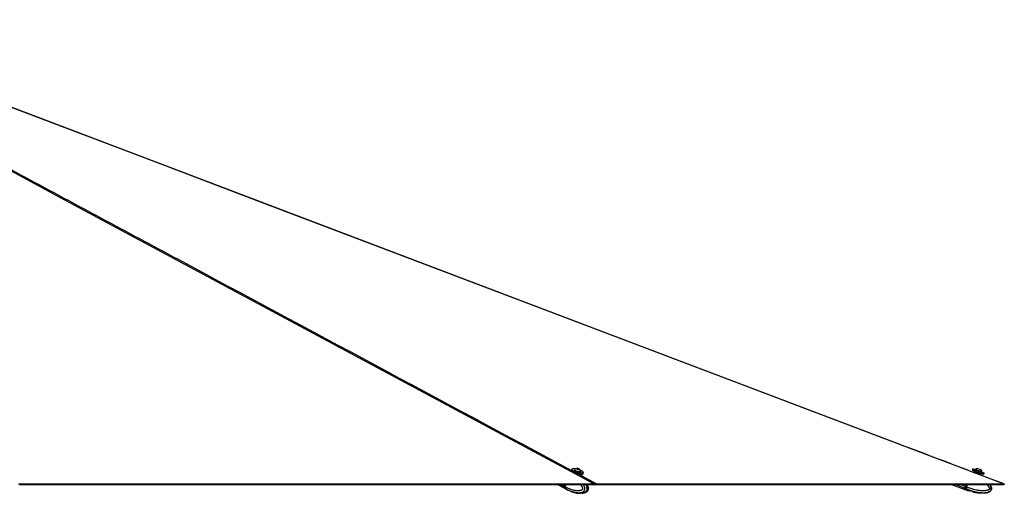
# Model space of a CAD drawing. Header units: millimetres. Extents: x 20 to 26560, y 16 to 18133.
# Tile 105 of 106: x 23736 to 26560, y 6036 to 7396. Entities that reach past the tile are written whole.
import ezdxf

# ---------------------------------------------------------------- set-up
doc = ezdxf.new("R2010")
doc.units = ezdxf.units.MM
doc.header["$LTSCALE"] = 2

msp = doc.modelspace()

# ---------------------------------------------------------------- linework, layer by layer
at = {"color": 7, "linetype": 'Continuous', "lineweight": 25}
for p, q in [((25318.74, 6104.05), (25317.94, 6101.05)), ((25326.93, 6103.73), (25326.74, 6103.02)), ((25334.19, 6106.86), (25336.86, 6106.73)), ((25334.61, 6105.88), (25334.19, 6106.86)), ((25337.7, 6104.77), (25334.61, 6105.88)), ((25336.46, 6105.21), (25336.86, 6106.73)), ((25336.86, 6106.73), (25339.96, 6105.63)), ((25340.38, 6104.64), (25337.7, 6104.77)), ((25339.71, 6104.68), (25339.96, 6105.63)), ((25339.96, 6105.63), (25340.38, 6104.64)), ((26469.18, 6105.7), (26468.07, 6102.7)), ((26500.34, 6090.23), (26468.3, 6102.19)), ((26469.7, 6105.93), (26501.74, 6093.98)), ((26477.32, 6104.63), (26477.06, 6103.92)), ((26477.06, 6103.92), (26494.81, 6097.29)), ((26477.32, 6104.63), (26495.08, 6098.01)), ((26481.13, 6101.97), (26481.04, 6101.7)), ((26483.43, 6107.41), (26492.31, 6104.1)), ((26492.31, 6104.1), (26492.33, 6104.09)), ((25345.11, 6098.17), (25345.3, 6098.89)), ((25351.79, 6092.12), (25352.58, 6095.12)), ((26474.13, 6098.94), (26472.82, 6095.42)), ((26490.4, 6098.21), (26490.5, 6098.47)), ((26492.45, 6087.96), (26493.81, 6091.6)), ((26494.81, 6097.29), (26494.86, 6097.28)), ((26494.86, 6097.28), (26495.13, 6097.99)), ((26495.08, 6098.01), (26495.13, 6097.99)), ((26500.86, 6090.47), (26501.98, 6093.46)), ((23809.97, 6060.78), (23806.36, 6060.78)), ((23941.65, 6060.78), (23938.73, 6060.78)), ((25278.53, 6060.78), (25301.99, 6048.4)), ((25299.72, 6060.78), (25298.34, 6055.53)), ((25300.17, 6060.78), (25298.74, 6055.39)), ((25300.98, 6054.13), (25298.9, 6055.23)), ((25299.47, 6050.63), (25301.46, 6049.58)), ((25300.99, 6054.14), (25300.98, 6054.13)), ((25300.99, 6054.14), (25302.74, 6060.78)), ((25301.46, 6049.58), (25301.59, 6049.51)), ((25302.46, 6048.15), (25304.64, 6047.01)), ((25311.81, 6043.61), (25311.63, 6043.62)), ((25312.56, 6043.37), (25316.67, 6041.77)), ((25387.77, 6060.78), (25386.81, 6060.78)), ((25386.81, 6060.78), (25387.49, 6060.78)), ((25387.73, 6060.78), (25387.71, 6060.78)), ((26408.49, 6060.78), (26444.71, 6047.26)), ((26446.08, 6050.92), (26444.71, 6047.26)), ((26445.28, 6047.05), (26448.46, 6045.87)), ((26447.8, 6055.53), (26446.08, 6050.92)), ((26446.84, 6050.63), (26449.65, 6049.58)), ((26449.76, 6060.78), (26447.8, 6055.53)), ((26448.03, 6055.44), (26448.6, 6055.23)), ((26449.97, 6060.78), (26448.08, 6055.71)), ((26449.82, 6049.51), (26448.46, 6045.87)), ((26454.77, 6043.64), (26448.46, 6045.87)), ((26451.55, 6054.13), (26448.6, 6055.23)), ((26449.65, 6049.58), (26449.82, 6049.51)), ((26451.55, 6054.14), (26454.03, 6060.78)), ((26451.55, 6054.14), (26451.55, 6054.13)), ((26455.22, 6043.56), (26454.86, 6043.62)), ((26455.22, 6043.56), (26458.45, 6043.62)), ((26461.4, 6043.37), (26467.21, 6041.77)), ((26559.23, 6060.78), (26554.49, 6060.78)), ((26554.5, 6060.78), (26559.23, 6060.78)), ((25319.64, 6040.5), (25321.97, 6039.79)), ((26469.78, 6040.5), (26472.37, 6038.83))]:
    msp.add_line(p, q, dxfattribs=at)
at = {"color": 8, "linetype": 'Continuous', "lineweight": 25}
for p, q in [((26468.07, 6102.7), (26500.86, 6090.47)), ((26501.98, 6093.46), (26469.18, 6105.7)), ((26490.5, 6098.47), (26481.13, 6101.97)), ((25337.34, 6091.35), (25390.6, 6062.73)), ((25298.94, 6050.92), (25280.25, 6060.78)), ((25298.34, 6055.53), (25288.39, 6060.78)), ((25298.9, 6055.23), (25300.36, 6060.78)), ((26446.08, 6050.92), (26419.65, 6060.78)), ((26447.8, 6055.53), (26433.73, 6060.78)), ((26447.02, 6053.44), (26447.19, 6053.38)), ((26447.89, 6055.78), (26448.08, 6055.71)), ((26450.03, 6060.78), (26448.03, 6055.44)), ((26448.6, 6055.23), (26450.67, 6060.78))]:
    msp.add_line(p, q, dxfattribs=at)
at = {"color": 8, "linetype": 'Continuous', "lineweight": 25, "flags": 128}
for points in [[(26557.71, 6062.73), (24397.16, 6883.48), (24114.23, 6990.97), (23831.31, 7098.45), (23548.38, 7205.95), (23265.47, 7313.45), (23049.36, 7395.59)], [(25382.71, 6062.73), (23855.02, 6883.48), (23654.97, 6990.97), (23454.94, 7098.45), (23254.91, 7205.95), (23054.92, 7313.45), (22958.28, 7365.43)], [(25298.74, 6055.39), (25298.74, 6055.38), (25298.75, 6055.35), (25298.78, 6055.31), (25298.83, 6055.27), (25298.9, 6055.23)]]:
    msp.add_lwpolyline(points, dxfattribs=at)
at = {"color": 7, "linetype": 'Continuous', "lineweight": 25, "flags": 128}
for points in [[(26559.86, 6062.35), (26551.48, 6065.54), (26521.93, 6076.76), (26494.38, 6087.23), (26468.84, 6096.93), (26445.3, 6105.87), (26423.75, 6114.06), (26404.21, 6121.48), (26388.06, 6127.62), (26373.58, 6133.11), (26360.64, 6138.03), (26347.93, 6142.86), (26335.13, 6147.72), (26322.24, 6152.62), (26275.5, 6170.38), (26227.74, 6188.52), (26179.79, 6206.73), (25922.91, 6304.31), (25464.2, 6478.57), (24645.06, 6789.74), (23602.54, 7185.78)], [(25317.94, 6101.05), (25317.92, 6100.57), (25318.42, 6099.55), (25319.59, 6098.41), (25321.38, 6097.2), (25323.73, 6095.96), (25326.53, 6094.75), (25329.67, 6093.61), (25333.03, 6092.6), (25336.46, 6091.75), (25339.83, 6091.09), (25342.99, 6090.66), (25345.82, 6090.47), (25348.2, 6090.54), (25350.04, 6090.85), (25351.25, 6091.39), (25351.79, 6092.12)], [(25352.58, 6095.12), (25352.04, 6094.39), (25350.83, 6093.85), (25348.99, 6093.54), (25346.61, 6093.47), (25343.78, 6093.66), (25340.62, 6094.09), (25337.25, 6094.74), (25333.82, 6095.6), (25330.46, 6096.61), (25327.32, 6097.75), (25324.52, 6098.96), (25322.17, 6100.2), (25320.38, 6101.41), (25319.21, 6102.55), (25318.72, 6103.57), (25318.74, 6104.05)], [(25328.93, 6105.61), (25326.39, 6105.86), (25323.83, 6105.93), (25321.76, 6105.74), (25320.26, 6105.32), (25319.4, 6104.68), (25319.2, 6103.85), (25319.69, 6102.86), (25320.83, 6101.75), (25322.58, 6100.56), (25324.87, 6099.35), (25327.61, 6098.17), (25330.68, 6097.06), (25333.96, 6096.06), (25337.31, 6095.23), (25340.6, 6094.59), (25343.69, 6094.17), (25346.46, 6093.99), (25348.78, 6094.05), (25350.58, 6094.35), (25351.77, 6094.88), (25352.3, 6095.62), (25352.15, 6096.54), (25351.33, 6097.6), (25349.88, 6098.75), (25347.85, 6099.96), (25347.85, 6099.96)], [(25326.74, 6103.02), (25326.73, 6102.78), (25327.15, 6102.03), (25328.23, 6101.17), (25329.88, 6100.26), (25331.97, 6099.38), (25334.36, 6098.59), (25336.87, 6097.95), (25339.31, 6097.51), (25341.49, 6097.29)], [(25327.08, 6104), (25326.91, 6103.49), (25327.34, 6102.74), (25328.42, 6101.88), (25330.07, 6100.97), (25332.16, 6100.09), (25334.55, 6099.31), (25337.06, 6098.67), (25339.49, 6098.22), (25341.68, 6098.01)], [(25340.07, 6104.1), (25341.26, 6104.16), (25341.84, 6104.46), (25341.74, 6104.96), (25340.95, 6105.58), (25339.61, 6106.22), (25337.91, 6106.8), (25336.12, 6107.21), (25334.5, 6107.4), (25333.31, 6107.34), (25332.72, 6107.04), (25332.83, 6106.54), (25333.62, 6105.92), (25334.96, 6105.28), (25336.66, 6104.7), (25338.45, 6104.29), (25340.07, 6104.1)], [(25347.85, 6099.96), (25345.32, 6101.16), (25344.48, 6101.51)], [(25350.7, 6091.08), (25349.59, 6090.6), (25347.8, 6090.3), (25345.47, 6090.24), (25342.7, 6090.42), (25339.61, 6090.84), (25336.32, 6091.48), (25332.97, 6092.32), (25329.69, 6093.31), (25326.62, 6094.42), (25323.88, 6095.6), (25321.69, 6096.75)], [(25341.49, 6097.29), (25343.26, 6097.32), (25344.49, 6097.6), (25345.08, 6098.09), (25345.11, 6098.17)], [(25341.68, 6098.01), (25343.45, 6098.04), (25344.68, 6098.31), (25345.27, 6098.8), (25345.3, 6099.2)], [(23732.77, 6062.73), (23748.29, 6062.73), (23756.05, 6062.73), (23771.57, 6062.73), (23779.32, 6062.73), (23794.84, 6062.73), (23802.6, 6062.73), (23810.36, 6062.73), (23825.88, 6062.73), (23833.64, 6062.73), (23849.15, 6062.73), (23856.91, 6062.73), (23872.43, 6062.73), (23880.19, 6062.73), (23887.95, 6062.73), (23903.46, 6062.73), (23911.22, 6062.73), (23926.74, 6062.73), (23934.5, 6062.73), (23950.02, 6062.73), (23957.78, 6062.73), (23973.29, 6062.73), (23981.05, 6062.73), (23988.81, 6062.73), (24004.33, 6062.73), (24012.09, 6062.73), (24027.6, 6062.73), (24035.36, 6062.73), (24050.88, 6062.73), (24058.64, 6062.73), (24074.16, 6062.73), (24081.92, 6062.73), (24089.67, 6062.73), (24105.19, 6062.73), (24112.95, 6062.73), (24128.47, 6062.73), (24136.23, 6062.73), (24151.74, 6062.73), (24159.5, 6062.73), (24175.02, 6062.73), (24182.78, 6062.73), (24190.54, 6062.73), (24206.06, 6062.73), (24213.81, 6062.73), (24229.33, 6062.73), (24237.09, 6062.73), (24252.61, 6062.73), (24260.37, 6062.73), (24268.13, 6062.73), (24283.64, 6062.73), (24291.4, 6062.73), (24306.92, 6062.73), (24314.68, 6062.73), (24330.2, 6062.73), (24337.96, 6062.73), (24353.47, 6062.73), (24361.23, 6062.73), (24368.99, 6062.73), (24384.51, 6062.73), (24392.27, 6062.73), (24407.78, 6062.73), (24415.54, 6062.73), (24431.06, 6062.73), (24438.82, 6062.73), (24454.34, 6062.73), (24462.1, 6062.73), (24469.85, 6062.73), (24485.37, 6062.73), (24493.13, 6062.73), (24508.65, 6062.73), (24516.41, 6062.73), (24531.92, 6062.73), (24539.68, 6062.73), (24555.2, 6062.73), (24562.96, 6062.73), (24570.72, 6062.73), (24586.24, 6062.73), (24593.99, 6062.73), (24609.51, 6062.73), (24617.27, 6062.73), (24632.79, 6062.73), (24640.55, 6062.73), (24648.31, 6062.73), (24663.82, 6062.73), (24671.58, 6062.73), (24687.1, 6062.73), (24694.86, 6062.73), (24710.38, 6062.73), (24718.14, 6062.73), (24733.65, 6062.73), (24741.41, 6062.73), (24749.17, 6062.73), (24764.69, 6062.73), (24772.45, 6062.73), (24787.96, 6062.73), (24795.72, 6062.73), (24811.24, 6062.73), (24819, 6062.73), (24834.52, 6062.73), (24842.28, 6062.73), (24850.03, 6062.73), (24865.55, 6062.73), (24873.31, 6062.73), (24888.83, 6062.73), (24896.59, 6062.73), (24912.1, 6062.73), (24919.86, 6062.73), (24935.38, 6062.73), (24943.14, 6062.73), (24950.9, 6062.73), (24966.42, 6062.73), (24974.17, 6062.73), (24989.69, 6062.73), (24997.45, 6062.73), (25012.97, 6062.73), (25020.73, 6062.73), (25028.49, 6062.73), (25044, 6062.73), (25051.76, 6062.73), (25067.28, 6062.73), (25075.04, 6062.73), (25090.56, 6062.73), (25098.32, 6062.73), (25113.83, 6062.73), (25121.59, 6062.73), (25129.35, 6062.73), (25144.87, 6062.73), (25152.63, 6062.73), (25168.14, 6062.73), (25175.9, 6062.73), (25191.42, 6062.73), (25199.18, 6062.73), (25214.7, 6062.73), (25222.46, 6062.73), (25230.21, 6062.73), (25245.73, 6062.73), (25253.49, 6062.73), (25269.01, 6062.73), (25276.77, 6062.73), (25292.29, 6062.73), (25300.04, 6062.73), (25315.56, 6062.73), (25323.32, 6062.73), (25331.08, 6062.73), (25346.6, 6062.73), (25354.36, 6062.73), (25368.53, 6062.73), (25382.71, 6062.73)], [(23734.95, 6060.78), (23742.71, 6060.78), (23758.22, 6060.78), (23765.98, 6060.78), (23781.5, 6060.78), (23789.26, 6060.78), (23804.78, 6060.78), (23812.54, 6060.78), (23828.05, 6060.78), (23835.81, 6060.78), (23843.57, 6060.78), (23859.09, 6060.78), (23866.85, 6060.78), (23882.36, 6060.78), (23890.12, 6060.78), (23905.64, 6060.78), (23913.4, 6060.78), (23921.16, 6060.78), (23936.68, 6060.78), (23944.43, 6060.78), (23959.95, 6060.78), (23967.71, 6060.78), (23983.23, 6060.78), (23990.99, 6060.78), (24006.51, 6060.78), (24014.26, 6060.78), (24022.02, 6060.78), (24037.54, 6060.78), (24045.3, 6060.78), (24060.82, 6060.78), (24068.58, 6060.78), (24084.09, 6060.78), (24091.85, 6060.78), (24107.37, 6060.78), (24115.13, 6060.78), (24122.89, 6060.78), (24138.4, 6060.78), (24146.16, 6060.78), (24161.68, 6060.78), (24169.44, 6060.78), (24184.96, 6060.78), (24192.72, 6060.78), (24208.23, 6060.78), (24215.99, 6060.78), (24223.75, 6060.78), (24239.27, 6060.78), (24247.03, 6060.78), (24262.54, 6060.78), (24270.3, 6060.78), (24285.82, 6060.78), (24293.58, 6060.78), (24301.34, 6060.78), (24316.86, 6060.78), (24324.61, 6060.78), (24340.13, 6060.78), (24347.89, 6060.78), (24363.41, 6060.78), (24371.17, 6060.78), (24386.68, 6060.78), (24394.44, 6060.78), (24402.2, 6060.78), (24417.72, 6060.78), (24425.48, 6060.78), (24441, 6060.78), (24448.76, 6060.78), (24464.27, 6060.78), (24472.03, 6060.78), (24487.55, 6060.78), (24495.31, 6060.78), (24503.07, 6060.78), (24518.58, 6060.78), (24526.34, 6060.78), (24541.86, 6060.78), (24549.62, 6060.78), (24565.14, 6060.78), (24572.9, 6060.78), (24588.41, 6060.78), (24596.17, 6060.78), (24603.93, 6060.78), (24619.45, 6060.78), (24627.21, 6060.78), (24642.72, 6060.78), (24650.48, 6060.78), (24666, 6060.78), (24673.76, 6060.78), (24681.52, 6060.78), (24697.04, 6060.78), (24704.79, 6060.78), (24720.31, 6060.78), (24728.07, 6060.78), (24743.59, 6060.78), (24751.35, 6060.78), (24766.86, 6060.78), (24774.62, 6060.78), (24782.38, 6060.78), (24797.9, 6060.78), (24805.66, 6060.78), (24821.18, 6060.78), (24828.94, 6060.78), (24844.45, 6060.78), (24852.21, 6060.78), (24867.73, 6060.78), (24875.49, 6060.78), (24883.25, 6060.78), (24898.76, 6060.78), (24906.52, 6060.78), (24922.04, 6060.78), (24929.8, 6060.78), (24945.32, 6060.78), (24953.08, 6060.78), (24968.59, 6060.78), (24976.35, 6060.78), (24984.11, 6060.78), (24999.63, 6060.78), (25007.39, 6060.78), (25022.9, 6060.78), (25030.66, 6060.78), (25046.18, 6060.78), (25053.94, 6060.78), (25069.46, 6060.78), (25077.22, 6060.78), (25084.97, 6060.78), (25100.49, 6060.78), (25108.25, 6060.78), (25123.77, 6060.78), (25131.53, 6060.78), (25147.05, 6060.78), (25154.8, 6060.78), (25162.56, 6060.78), (25178.08, 6060.78), (25185.84, 6060.78), (25201.36, 6060.78), (25209.12, 6060.78), (25224.63, 6060.78), (25232.39, 6060.78), (25247.91, 6060.78), (25255.67, 6060.78), (25263.43, 6060.78), (25278.94, 6060.78), (25286.7, 6060.78), (25302.22, 6060.78), (25309.98, 6060.78), (25325.5, 6060.78), (25333.26, 6060.78), (25348.77, 6060.78), (25356.53, 6060.78), (25364.29, 6060.78), (25376.01, 6060.78), (25387.73, 6060.78)], [(25298.94, 6050.92), (25300.54, 6049.35), (25302.23, 6048.28)], [(25388.18, 6062.35), (25387.96, 6061.57), (25387.73, 6060.78)], [(25387.73, 6060.78), (25389.34, 6060.78), (25392.55, 6060.78), (25398.98, 6060.78), (25402.2, 6060.78), (25405.41, 6060.78), (25411.84, 6060.78), (25415.05, 6060.78), (25421.48, 6060.78), (25424.69, 6060.78), (25431.12, 6060.78), (25434.33, 6060.78), (25440.76, 6060.78), (25443.97, 6060.78), (25447.19, 6060.78), (25453.62, 6060.78), (25456.83, 6060.78), (25463.26, 6060.78), (25466.47, 6060.78), (25472.9, 6060.78), (25476.11, 6060.78), (25479.33, 6060.78), (25485.75, 6060.78), (25488.97, 6060.78), (25495.39, 6060.78), (25498.61, 6060.78), (25505.04, 6060.78), (25508.25, 6060.78), (25514.68, 6060.78), (25517.89, 6060.78), (25521.1, 6060.78), (25527.53, 6060.78), (25530.75, 6060.78), (25537.17, 6060.78), (25540.39, 6060.78), (25546.81, 6060.78), (25550.03, 6060.78), (25556.46, 6060.78), (25559.67, 6060.78), (25562.88, 6060.78), (25569.31, 6060.78), (25572.52, 6060.78), (25578.95, 6060.78), (25582.17, 6060.78), (25588.59, 6060.78), (25591.81, 6060.78), (25598.23, 6060.78), (25601.45, 6060.78), (25604.66, 6060.78), (25611.09, 6060.78), (25614.3, 6060.78), (25620.73, 6060.78), (25623.95, 6060.78), (25630.37, 6060.78), (25633.59, 6060.78), (25636.8, 6060.78), (25643.23, 6060.78), (25646.44, 6060.78), (25652.87, 6060.78), (25656.08, 6060.78), (25662.51, 6060.78), (25665.72, 6060.78), (25672.15, 6060.78), (25675.37, 6060.78), (25678.58, 6060.78), (25685.01, 6060.78), (25688.22, 6060.78), (25694.65, 6060.78), (25697.86, 6060.78), (25704.29, 6060.78), (25707.5, 6060.78), (25713.93, 6060.78), (25717.14, 6060.78), (25720.36, 6060.78), (25726.79, 6060.78), (25730, 6060.78), (25736.43, 6060.78), (25739.64, 6060.78), (25746.07, 6060.78), (25749.28, 6060.78), (25755.71, 6060.78), (25758.92, 6060.78), (25762.14, 6060.78), (25768.56, 6060.78), (25771.78, 6060.78), (25778.21, 6060.78), (25781.42, 6060.78), (25787.85, 6060.78), (25791.06, 6060.78), (25794.27, 6060.78), (25800.7, 6060.78), (25803.92, 6060.78), (25810.34, 6060.78), (25813.56, 6060.78), (25819.98, 6060.78), (25823.2, 6060.78), (25829.63, 6060.78), (25832.84, 6060.78), (25836.05, 6060.78), (25842.48, 6060.78), (25845.7, 6060.78), (25852.12, 6060.78), (25855.34, 6060.78), (25861.76, 6060.78), (25864.98, 6060.78), (25871.41, 6060.78), (25874.62, 6060.78), (25877.83, 6060.78), (25884.26, 6060.78), (25887.47, 6060.78), (25893.9, 6060.78), (25897.12, 6060.78), (25903.54, 6060.78), (25906.76, 6060.78), (25913.18, 6060.78), (25916.4, 6060.78), (25919.61, 6060.78), (25926.04, 6060.78), (25929.25, 6060.78), (25935.68, 6060.78), (25938.89, 6060.78), (25945.32, 6060.78), (25948.54, 6060.78), (25951.75, 6060.78), (25958.18, 6060.78), (25961.39, 6060.78), (25967.82, 6060.78), (25971.03, 6060.78), (25977.46, 6060.78), (25980.67, 6060.78), (25987.1, 6060.78), (25990.32, 6060.78), (25993.53, 6060.78), (25999.96, 6060.78), (26003.17, 6060.78), (26009.6, 6060.78), (26012.81, 6060.78), (26019.24, 6060.78), (26022.45, 6060.78), (26028.88, 6060.78), (26032.09, 6060.78), (26035.31, 6060.78), (26041.74, 6060.78), (26044.95, 6060.78), (26051.38, 6060.78), (26054.59, 6060.78), (26061.02, 6060.78), (26064.23, 6060.78), (26070.66, 6060.78), (26073.87, 6060.78), (26077.09, 6060.78), (26083.52, 6060.78), (26086.73, 6060.78), (26093.16, 6060.78), (26096.37, 6060.78), (26102.8, 6060.78), (26106.01, 6060.78), (26109.23, 6060.78), (26115.65, 6060.78), (26118.87, 6060.78), (26125.29, 6060.78), (26128.51, 6060.78), (26134.94, 6060.78), (26138.15, 6060.78), (26144.58, 6060.78), (26147.79, 6060.78), (26151.01, 6060.78), (26157.43, 6060.78), (26160.65, 6060.78), (26167.07, 6060.78), (26170.29, 6060.78), (26176.72, 6060.78), (26179.93, 6060.78), (26186.36, 6060.78), (26189.57, 6060.78), (26192.78, 6060.78), (26199.21, 6060.78), (26202.43, 6060.78), (26208.85, 6060.78), (26212.07, 6060.78), (26218.49, 6060.78), (26221.71, 6060.78), (26228.14, 6060.78), (26231.35, 6060.78), (26234.56, 6060.78), (26240.99, 6060.78), (26244.21, 6060.78), (26250.63, 6060.78), (26253.85, 6060.78), (26260.27, 6060.78), (26263.49, 6060.78), (26266.7, 6060.78), (26273.13, 6060.78), (26276.34, 6060.78), (26282.77, 6060.78), (26285.98, 6060.78), (26292.41, 6060.78), (26295.63, 6060.78), (26302.05, 6060.78), (26305.27, 6060.78), (26308.48, 6060.78), (26314.91, 6060.78), (26318.12, 6060.78), (26324.55, 6060.78), (26327.76, 6060.78), (26334.19, 6060.78), (26337.41, 6060.78), (26343.83, 6060.78), (26347.05, 6060.78), (26350.26, 6060.78), (26356.69, 6060.78), (26359.9, 6060.78), (26366.33, 6060.78), (26369.54, 6060.78), (26375.97, 6060.78), (26379.19, 6060.78), (26385.61, 6060.78), (26388.83, 6060.78), (26392.04, 6060.78), (26398.47, 6060.78), (26401.68, 6060.78), (26408.11, 6060.78), (26411.32, 6060.78), (26417.75, 6060.78), (26420.97, 6060.78), (26427.39, 6060.78), (26430.61, 6060.78), (26433.82, 6060.78), (26440.25, 6060.78), (26443.46, 6060.78), (26449.89, 6060.78), (26453.1, 6060.78), (26459.53, 6060.78), (26462.74, 6060.78), (26465.96, 6060.78), (26472.39, 6060.78), (26475.6, 6060.78), (26482.03, 6060.78), (26485.24, 6060.78), (26491.67, 6060.78), (26494.88, 6060.78), (26501.31, 6060.78), (26504.52, 6060.78), (26507.74, 6060.78), (26514.17, 6060.78), (26517.38, 6060.78), (26523.81, 6060.78), (26527.02, 6060.78), (26533.45, 6060.78), (26536.66, 6060.78), (26543.09, 6060.78), (26546.3, 6060.78), (26549.52, 6060.78), (26554.37, 6060.78), (26559.23, 6060.78)], [(25390.6, 6062.73), (25392.21, 6062.73), (25398.64, 6062.73), (25401.85, 6062.73), (25408.28, 6062.73), (25411.49, 6062.73), (25417.92, 6062.73), (25421.13, 6062.73), (25427.56, 6062.73), (25430.78, 6062.73), (25433.99, 6062.73), (25440.42, 6062.73), (25443.63, 6062.73), (25450.06, 6062.73), (25453.27, 6062.73), (25459.7, 6062.73), (25462.91, 6062.73), (25466.13, 6062.73), (25472.55, 6062.73), (25475.77, 6062.73), (25482.2, 6062.73), (25485.41, 6062.73), (25491.84, 6062.73), (25495.05, 6062.73), (25501.48, 6062.73), (25504.69, 6062.73), (25507.91, 6062.73), (25514.33, 6062.73), (25517.55, 6062.73), (25523.98, 6062.73), (25527.19, 6062.73), (25533.62, 6062.73), (25536.83, 6062.73), (25543.26, 6062.73), (25546.47, 6062.73), (25549.69, 6062.73), (25556.11, 6062.73), (25559.33, 6062.73), (25565.75, 6062.73), (25568.97, 6062.73), (25575.4, 6062.73), (25578.61, 6062.73), (25585.04, 6062.73), (25588.25, 6062.73), (25591.46, 6062.73), (25597.89, 6062.73), (25601.11, 6062.73), (25607.53, 6062.73), (25610.75, 6062.73), (25617.17, 6062.73), (25620.39, 6062.73), (25623.6, 6062.73), (25630.03, 6062.73), (25633.24, 6062.73), (25639.67, 6062.73), (25642.88, 6062.73), (25649.31, 6062.73), (25652.53, 6062.73), (25658.95, 6062.73), (25662.17, 6062.73), (25665.38, 6062.73), (25671.81, 6062.73), (25675.02, 6062.73), (25681.45, 6062.73), (25684.66, 6062.73), (25691.09, 6062.73), (25694.3, 6062.73), (25700.73, 6062.73), (25703.95, 6062.73), (25707.16, 6062.73), (25713.59, 6062.73), (25716.8, 6062.73), (25723.23, 6062.73), (25726.44, 6062.73), (25732.87, 6062.73), (25736.08, 6062.73), (25742.51, 6062.73), (25745.72, 6062.73), (25748.94, 6062.73), (25755.37, 6062.73), (25758.58, 6062.73), (25765.01, 6062.73), (25768.22, 6062.73), (25774.65, 6062.73), (25777.86, 6062.73), (25781.08, 6062.73), (25787.5, 6062.73), (25790.72, 6062.73), (25797.15, 6062.73), (25800.36, 6062.73), (25806.79, 6062.73), (25810, 6062.73), (25816.43, 6062.73), (25819.64, 6062.73), (25822.86, 6062.73), (25829.28, 6062.73), (25832.5, 6062.73), (25838.92, 6062.73), (25842.14, 6062.73), (25848.57, 6062.73), (25851.78, 6062.73), (25858.21, 6062.73), (25861.42, 6062.73), (25864.63, 6062.73), (25871.06, 6062.73), (25874.28, 6062.73), (25880.7, 6062.73), (25883.92, 6062.73), (25890.34, 6062.73), (25893.56, 6062.73), (25899.99, 6062.73), (25903.2, 6062.73), (25906.41, 6062.73), (25912.84, 6062.73), (25916.06, 6062.73), (25922.48, 6062.73), (25925.7, 6062.73), (25932.12, 6062.73), (25935.34, 6062.73), (25938.55, 6062.73), (25944.98, 6062.73), (25948.19, 6062.73), (25954.62, 6062.73), (25957.83, 6062.73), (25964.26, 6062.73), (25967.48, 6062.73), (25973.9, 6062.73), (25977.12, 6062.73), (25980.33, 6062.73), (25986.76, 6062.73), (25989.97, 6062.73), (25996.4, 6062.73), (25999.61, 6062.73), (26006.04, 6062.73), (26009.25, 6062.73), (26015.68, 6062.73), (26018.9, 6062.73), (26022.11, 6062.73), (26028.54, 6062.73), (26031.75, 6062.73), (26038.18, 6062.73), (26041.39, 6062.73), (26047.82, 6062.73), (26051.03, 6062.73), (26057.46, 6062.73), (26060.68, 6062.73), (26063.89, 6062.73), (26070.32, 6062.73), (26073.53, 6062.73), (26079.96, 6062.73), (26083.17, 6062.73), (26089.6, 6062.73), (26092.81, 6062.73), (26096.03, 6062.73), (26102.45, 6062.73), (26105.67, 6062.73), (26112.1, 6062.73), (26115.31, 6062.73), (26121.74, 6062.73), (26124.95, 6062.73), (26131.38, 6062.73), (26134.59, 6062.73), (26137.81, 6062.73), (26144.23, 6062.73), (26147.45, 6062.73), (26153.88, 6062.73), (26157.09, 6062.73), (26163.52, 6062.73), (26166.73, 6062.73), (26173.16, 6062.73), (26176.37, 6062.73), (26179.59, 6062.73), (26186.01, 6062.73), (26189.23, 6062.73), (26195.66, 6062.73), (26198.87, 6062.73), (26205.3, 6062.73), (26208.51, 6062.73), (26214.94, 6062.73), (26218.15, 6062.73), (26221.37, 6062.73), (26227.79, 6062.73), (26231.01, 6062.73), (26237.43, 6062.73), (26240.65, 6062.73), (26247.08, 6062.73), (26250.29, 6062.73), (26253.5, 6062.73), (26259.93, 6062.73), (26263.14, 6062.73), (26269.57, 6062.73), (26272.79, 6062.73), (26279.21, 6062.73), (26282.43, 6062.73), (26288.86, 6062.73), (26292.07, 6062.73), (26295.28, 6062.73), (26301.71, 6062.73), (26304.92, 6062.73), (26311.35, 6062.73), (26314.57, 6062.73), (26320.99, 6062.73), (26324.21, 6062.73), (26330.63, 6062.73), (26333.85, 6062.73), (26337.06, 6062.73), (26343.49, 6062.73), (26346.7, 6062.73), (26353.13, 6062.73), (26356.35, 6062.73), (26362.77, 6062.73), (26365.99, 6062.73), (26372.41, 6062.73), (26375.63, 6062.73), (26378.84, 6062.73), (26385.27, 6062.73), (26388.48, 6062.73), (26394.91, 6062.73), (26398.13, 6062.73), (26404.55, 6062.73), (26407.77, 6062.73), (26410.98, 6062.73), (26417.41, 6062.73), (26420.62, 6062.73), (26427.05, 6062.73), (26430.26, 6062.73), (26436.69, 6062.73), (26439.9, 6062.73), (26446.33, 6062.73), (26449.55, 6062.73), (26452.76, 6062.73), (26459.19, 6062.73), (26462.4, 6062.73), (26468.83, 6062.73), (26472.04, 6062.73), (26478.47, 6062.73), (26481.68, 6062.73), (26488.11, 6062.73), (26491.33, 6062.73), (26494.54, 6062.73), (26500.97, 6062.73), (26504.18, 6062.73), (26510.61, 6062.73), (26513.82, 6062.73), (26520.25, 6062.73), (26523.46, 6062.73), (26529.89, 6062.73), (26533.11, 6062.73), (26536.32, 6062.73), (26542.75, 6062.73), (26545.96, 6062.73), (26551.83, 6062.73), (26557.71, 6062.73)], [(26559.86, 6062.35), (26559.55, 6061.57), (26559.23, 6060.78)], [(26559.86, 6062.35), (26559.55, 6061.57), (26559.23, 6060.78)]]:
    msp.add_lwpolyline(points, dxfattribs=at)
at = {"color": 7, "linetype": 'Continuous', "lineweight": 25}
for centre, radius, start, end in [((25334.93, 6096.84), 10.63, 97.81352, 137.63474), ((25334.93, 6096.84), 10.63, 12.808, 52.62921), ((26468.44, 6102.56), 0.4, 159.5401, 249.5401), ((26469.56, 6105.56), 0.4, 69.5401, 159.5401), ((26484.56, 6096.84), 10.63, 96.08097, 132.87848), ((26480.76, 6102.11), 0.4, 339.5401, 69.5401), ((26484.56, 6096.84), 10.63, 6.20172, 42.99923), ((26490.88, 6098.34), 0.4, 69.5401, 159.5401), ((26500.48, 6090.61), 0.4, 249.5401, 339.5401), ((26501.6, 6093.6), 0.4, 339.5401, 69.5401), ((25303.3, 6053.83), 5.25, 161.10797, 213.74251), ((26446.99, 6051.17), 0.561, 166.38303, 253.94046)]:
    msp.add_arc(centre, radius, start, end, dxfattribs=at)
at = {"color": 8, "linetype": 'Continuous', "lineweight": 25}
msp.add_arc((25309.29, 6055.77), 9.92, 219.09634, 242.02865, dxfattribs=at)
at = {"color": 7, "linetype": 'Continuous', "lineweight": 25}
for centre, major_axis, ratio, start_param, end_param in [((26483.97, 6095.27), (9.84, -3.67), 0.0157927, 3.1415927, 6.2831853), ((26484.32, 6096.21), (8.9, -3.32), 0.0174551, 3.1771865, 6.2850224), ((26484.32, 6096.21), (5.15, -1.92), 0.0174551, 3.1414403, 6.2833376), ((25303.08, 6055.27), (2.76, 5.33), 0.651375, 1.9026784, 2.8652292), ((25302.67, 6055.48), (2.48, 4.79), 0.6501369, 1.9022131, 2.1137969), ((25312.53, 6067.43), (10.01, 19.31), 0.6504785, 2.8648918, 3.136862), ((26452.32, 6067.64), (7.39, 19.82), 0.0174551, 3.2216958, 3.7498382), ((26452.88, 6067.43), (7.6, 20.38), 0.0169735, 3.1415927, 3.7498382), ((26452.32, 6067.64), (6.38, 17.1), 0.0174551, 3.1415927, 3.7328159), ((26447.95, 6055.48), (1.89, 5.06), 0.0174551, 3.7498382, 4.712389), ((26448.51, 6055.27), (2.1, 5.62), 0.0157096, 3.7498382, 4.712389), ((26448.03, 6055.73), (1.05, 2.81), 0.0174551, 3.7328159, 4.712389)]:
    msp.add_ellipse(centre, major_axis=major_axis, ratio=ratio, start_param=start_param, end_param=end_param, dxfattribs=at)
at = {"color": 8, "linetype": 'Continuous', "lineweight": 25}
for centre, major_axis, start_param, end_param in [((26484.32, 6096.21), (8.9, -3.32), 3.1397556, 3.1771865), ((26452.32, 6067.64), (7.39, 19.82), 3.1410975, 3.2216958)]:
    msp.add_ellipse(centre, major_axis=major_axis, ratio=0.0174551, start_param=start_param, end_param=end_param, dxfattribs=at)
for points, knots in [([(22965.56, 7365.51), (23009.99, 7341.64), (23127.22, 7278.66), (23317.15, 7176.63), (23535.43, 7059.37), (23753.69, 6942.11), (23971.95, 6824.86), (24493.43, 6544.71), (24942.15, 6303.65), (25318.11, 6101.68)], [0, 0, 0, 0, 0.056635, 0.1494141, 0.2421933, 0.3349725, 0.4277517, 0.5205309, 1, 1, 1, 1]), ([(25344.6, 6060.78), (25344.71, 6060.64), (25345.31, 6059.88), (25346.34, 6058.39), (25347.65, 6056.28), (25348.68, 6054.26), (25349.43, 6052.38), (25349.82, 6050.98), (25350, 6049.83), (25350.03, 6049.09), (25349.97, 6048.43), (25349.85, 6047.93), (25349.64, 6047.42), (25349.35, 6046.93), (25348.78, 6046.23), (25347.9, 6045.47), (25346.73, 6044.76), (25345.5, 6044.2), (25343.62, 6043.56), (25341.02, 6043.04), (25337.76, 6042.8), (25334.53, 6042.88), (25330.91, 6043.23), (25326.87, 6043.93), (25321.83, 6045.17), (25316.23, 6046.98), (25310.6, 6049.27), (25305.52, 6051.67), (25302.5, 6053.32), (25300.99, 6054.14)], [0, 0, 0, 0, 0.0072183, 0.0394328, 0.0720869, 0.1050148, 0.126376, 0.1480911, 0.1580684, 0.1682399, 0.1748722, 0.1817295, 0.1873676, 0.195729, 0.2042958, 0.2249174, 0.2461165, 0.2667843, 0.2875839, 0.3402278, 0.3934668, 0.4445355, 0.4957807, 0.5679099, 0.6402643, 0.7419675, 0.8440307, 0.9219547, 1, 1, 1, 1]), ([(25301.59, 6049.51), (25301.59, 6049.51), (25303.12, 6048.64), (25306.2, 6046.97), (25311.43, 6044.45), (25317.3, 6042.01), (25323.2, 6040.05), (25328.56, 6038.69), (25332.88, 6037.91), (25336.79, 6037.49), (25340.36, 6037.38), (25344.01, 6037.62), (25347.02, 6038.21), (25349.27, 6038.96), (25350.9, 6039.7), (25352.56, 6040.73), (25353.94, 6041.97), (25354.95, 6043.27), (25355.61, 6044.41), (25356.13, 6045.7), (25356.49, 6047.12), (25356.66, 6048.72), (25356.61, 6050.38), (25356.35, 6052.33), (25355.77, 6054.49), (25354.61, 6057.52), (25353.4, 6059.49), (25352.61, 6060.78)], [0, 0, 0, 0, 0.00000129, 0.07009086, 0.14028773, 0.2349157, 0.32986613, 0.39780801, 0.46594719, 0.51516365, 0.56453413, 0.61784934, 0.67165881, 0.69479367, 0.71805933, 0.74588003, 0.77432849, 0.79058756, 0.80718727, 0.82143103, 0.83821645, 0.85558708, 0.87339408, 0.89163715, 0.91905656, 0.94708628, 1, 1, 1, 1]), ([(25359.34, 6060.78), (25359.35, 6060.76), (25360.07, 6059.46), (25361.19, 6056.76), (25362.16, 6053.35), (25362.53, 6050.43), (25362.54, 6047.8), (25361.87, 6044.73), (25360.66, 6042.44), (25359.19, 6040.64), (25357.62, 6039.27), (25355.78, 6038.15), (25353.82, 6037.28), (25352.02, 6036.71), (25350.34, 6036.32), (25348.61, 6036.02), (25346.63, 6035.83), (25344.97, 6035.74), (25344.13, 6035.76), (25344, 6035.76)], [0, 0, 0, 0, 0.0017577, 0.1095716, 0.2076639, 0.244416, 0.3070012, 0.380672, 0.4542445, 0.4946466, 0.5633269, 0.6268602, 0.683234, 0.7566309, 0.8002582, 0.8439985, 0.9208837, 0.9871331, 1, 1, 1, 1]), ([(25360.92, 6039.57), (25361.01, 6039.61), (25362.2, 6040.13), (25363.94, 6041.65), (25365.48, 6043.97), (25366.35, 6046.17), (25366.81, 6048.77), (25366.55, 6052.68), (25365.61, 6056.01), (25364.49, 6058.83), (25363.85, 6060.11), (25363.52, 6060.78)], [0, 0, 0, 0, 0.01479308, 0.21163259, 0.32661593, 0.37659604, 0.49593921, 0.62207884, 0.81616398, 0.90325207, 1, 1, 1, 1]), ([(26449.82, 6049.51), (26449.82, 6049.51), (26451.8, 6048.64), (26455.8, 6046.97), (26462.6, 6044.45), (26470.24, 6042.01), (26477.95, 6040.05), (26484.96, 6038.69), (26490.63, 6037.91), (26495.76, 6037.49), (26500.46, 6037.38), (26505.29, 6037.62), (26509.28, 6038.21), (26512.29, 6038.96), (26514.47, 6039.7), (26516.71, 6040.73), (26518.6, 6041.97), (26519.99, 6043.27), (26520.9, 6044.41), (26521.63, 6045.7), (26522.14, 6047.12), (26522.39, 6048.72), (26522.35, 6050.38), (26522.02, 6052.33), (26521.28, 6054.49), (26519.8, 6057.52), (26518.24, 6059.49), (26517.22, 6060.78)], [0, 0, 0, 0, 0.0000013, 0.0700909, 0.1402877, 0.2349157, 0.3298661, 0.397808, 0.4659472, 0.5151636, 0.5645341, 0.6178493, 0.6716588, 0.6947936, 0.7180593, 0.74588, 0.7743284, 0.7905875, 0.8071872, 0.821431, 0.8382164, 0.855587, 0.873394, 0.8916371, 0.9190565, 0.9470862, 1, 1, 1, 1]), ([(26510.02, 6060.78), (26510.17, 6060.64), (26510.96, 6059.88), (26512.3, 6058.39), (26514.01, 6056.28), (26515.35, 6054.26), (26516.3, 6052.38), (26516.8, 6050.98), (26517.02, 6049.83), (26517.05, 6049.09), (26516.96, 6048.43), (26516.78, 6047.93), (26516.5, 6047.42), (26516.09, 6046.93), (26515.32, 6046.23), (26514.13, 6045.47), (26512.54, 6044.76), (26510.89, 6044.2), (26508.36, 6043.56), (26504.87, 6043.04), (26500.51, 6042.8), (26496.19, 6042.88), (26491.36, 6043.23), (26485.97, 6043.93), (26479.24, 6045.17), (26471.79, 6046.98), (26464.31, 6049.27), (26457.56, 6051.67), (26453.55, 6053.32), (26451.55, 6054.14)], [0, 0, 0, 0, 0.00721838, 0.03943285, 0.072087, 0.10501486, 0.12637612, 0.14809121, 0.15806844, 0.16824001, 0.1748723, 0.18172955, 0.18736765, 0.19572907, 0.20429586, 0.22491748, 0.24611656, 0.26678437, 0.28758399, 0.34022783, 0.39346686, 0.44453552, 0.49578078, 0.56790992, 0.64026438, 0.74196757, 0.8440307, 0.92195472, 1, 1, 1, 1])]:
    msp.add_open_spline(points, degree=3, knots=knots, dxfattribs=at)
at = {"color": 7, "linetype": 'Continuous', "lineweight": 25}
for points, knots in [([(26475.42, 6099.53), (26475.31, 6099.56), (26475.09, 6099.62), (26474.75, 6099.56), (26474.45, 6099.4), (26474.26, 6099.19), (26474.17, 6099.03), (26474.14, 6098.96), (26474.13, 6098.94)], [0, 0, 0, 0, 0.2146235, 0.4292464, 0.643886, 0.8585536, 0.9678136, 1, 1, 1, 1]), ([(26493.81, 6091.6), (26493.82, 6091.62), (26493.84, 6091.69), (26493.88, 6091.87), (26493.87, 6092.16), (26493.75, 6092.47), (26493.53, 6092.74), (26493.32, 6092.84), (26493.22, 6092.89)], [0, 0, 0, 0, 0.0321864, 0.1414464, 0.356114, 0.5707536, 0.7853765, 1, 1, 1, 1]), ([(25300.98, 6054.13), (25300.91, 6053.82), (25300.76, 6053.2), (25300.68, 6052.29), (25300.72, 6051.43), (25300.88, 6050.7), (25301.12, 6050.1), (25301.33, 6049.76), (25301.45, 6049.6), (25301.46, 6049.58)], [0, 0, 0, 0, 0.17271171, 0.35043413, 0.52314502, 0.70085965, 0.84207208, 0.98597111, 1, 1, 1, 1]), ([(25304.64, 6047.01), (25306.88, 6045.84), (25309.24, 6044.6), (25311.67, 6043.59), (25311.79, 6043.55)], [0, 0, 0, 0, 0.9518457, 1, 1, 1, 1]), ([(25311.61, 6043.66), (25311.6, 6043.67), (25311.56, 6043.71), (25311.86, 6043.65), (25312.33, 6043.46), (25312.56, 6043.37)], [0, 0, 0, 0, 0.1514315, 0.5871021, 1, 1, 1, 1]), ([(25360.93, 6039.57), (25361.17, 6039.68), (25362.13, 6040.15), (25363.52, 6041.26), (25364.94, 6042.74), (25366.05, 6044.35), (25366.8, 6046.22), (25367.21, 6048.32), (25367.24, 6050.63), (25366.92, 6053.03), (25366.26, 6055.39), (25365.33, 6058.02), (25364.49, 6059.74), (25363.98, 6060.78)], [0, 0, 0, 0, 0.0374188, 0.1484979, 0.2259613, 0.3021173, 0.3810821, 0.465784, 0.5549051, 0.6516638, 0.752872, 0.8514961, 1, 1, 1, 1]), ([(25388.18, 6062.35), (25386.92, 6062.5), (25385.11, 6062.71), (25383.26, 6062.73), (25382.71, 6062.73)], [0, 0, 0, 0, 0.7007231, 1, 1, 1, 1]), ([(25390.6, 6062.73), (25390.06, 6062.7), (25389.28, 6062.66), (25388.43, 6062.42), (25388.18, 6062.35)], [0, 0, 0, 0, 0.7007216, 1, 1, 1, 1]), ([(26444.92, 6047.83), (26444.91, 6047.76), (26444.87, 6047.63), (26444.91, 6047.42), (26445, 6047.24), (26445.13, 6047.12), (26445.24, 6047.07), (26445.28, 6047.05)], [0, 0, 0, 0, 0.21465384, 0.42930713, 0.64397581, 0.85867483, 1, 1, 1, 1]), ([(26445.11, 6048.14), (26445.06, 6048.06), (26445.01, 6047.96), (26445.04, 6048), (26445.04, 6048)], [0, 0, 0, 0, 0.9441372, 1, 1, 1, 1]), ([(26446.45, 6051.32), (26446.32, 6050.99), (26445.94, 6050.05), (26445.47, 6048.92), (26445.17, 6048.25), (26445.11, 6048.15), (26445.11, 6048.14)], [0, 0, 0, 0, 0.2047419, 0.5940403, 0.9815025, 1, 1, 1, 1]), ([(26451.55, 6054.13), (26451.42, 6053.82), (26451.17, 6053.2), (26450.8, 6052.29), (26450.45, 6051.43), (26450.14, 6050.7), (26449.88, 6050.1), (26449.73, 6049.76), (26449.66, 6049.6), (26449.65, 6049.58)], [0, 0, 0, 0, 0.1727117, 0.3504341, 0.523145, 0.7008597, 0.8420721, 0.9859711, 1, 1, 1, 1]), ([(26454.77, 6043.64), (26454.81, 6043.63), (26454.86, 6043.63), (26455.12, 6043.58), (26455.22, 6043.56)], [0, 0, 0, 0, 0.6350635, 1, 1, 1, 1]), ([(26458.45, 6043.62), (26458.7, 6043.65), (26459.21, 6043.72), (26460.28, 6043.65), (26461.04, 6043.46), (26461.4, 6043.37)], [0, 0, 0, 0, 0.33892566, 0.67833333, 1, 1, 1, 1]), ([(26519.07, 6060.78), (26519.09, 6060.76), (26520.1, 6059.46), (26521.69, 6056.76), (26523.05, 6053.35), (26523.58, 6050.43), (26523.59, 6047.8), (26522.65, 6044.73), (26520.93, 6042.44), (26518.86, 6040.64), (26516.64, 6039.27), (26514.03, 6038.15), (26511.27, 6037.28), (26508.72, 6036.71), (26506.34, 6036.32), (26503.89, 6036.03), (26501.1, 6035.82), (26497.94, 6035.74), (26494.93, 6035.77), (26491.9, 6035.91), (26488.35, 6036.19), (26485.18, 6036.54), (26482.38, 6036.93), (26479.81, 6037.32), (26477.25, 6037.77), (26474.69, 6038.27), (26473.42, 6038.54), (26472.78, 6038.68)], [0, 0, 0, 0, 0.0011332, 0.070636, 0.1338718, 0.1575643, 0.1979102, 0.2454026, 0.2928315, 0.318877, 0.3631521, 0.4041092, 0.440451, 0.4877667, 0.5158913, 0.5440888, 0.5936533, 0.6363613, 0.6795065, 0.7230753, 0.7667278, 0.8323276, 0.86024, 0.8881524, 0.9440521, 0.9720161, 1, 1, 1, 1]), ([(26559.86, 6062.35), (26559.38, 6062.5), (26558.69, 6062.71), (26557.93, 6062.73), (26557.71, 6062.73)], [0, 0, 0, 0, 0.7007231, 1, 1, 1, 1]), ([(25316.67, 6041.77), (25316.93, 6041.67), (25317.44, 6041.47), (25318.39, 6041.05), (25319.14, 6040.72), (25319.54, 6040.54), (25319.64, 6040.5)], [0, 0, 0, 0, 0.2990505, 0.5979905, 0.9014906, 1, 1, 1, 1]), ([(25321.93, 6039.64), (25322.43, 6039.48), (25323.85, 6039.02), (25326.79, 6038.17), (25331.2, 6037.1), (25337.1, 6036.04), (25341.58, 6035.85), (25344, 6035.75)], [0, 0, 0, 0, 0.0720113, 0.2028277, 0.4086862, 0.6799768, 1, 1, 1, 1]), ([(25347.97, 6035.99), (25348.52, 6036.02), (25350.5, 6036.11), (25353.55, 6036.73), (25356.75, 6037.66), (25359.03, 6038.57), (25360.24, 6039.19), (25360.76, 6039.45)], [0, 0, 0, 0, 0.1295111, 0.4630561, 0.7074311, 0.8764764, 1, 1, 1, 1]), ([(26467.21, 6041.77), (26467.55, 6041.67), (26468.21, 6041.47), (26469.05, 6041.05), (26469.54, 6040.72), (26469.73, 6040.54), (26469.78, 6040.5)], [0, 0, 0, 0, 0.2990505, 0.5979905, 0.9014906, 1, 1, 1, 1]), ([(26472.37, 6038.83), (26472.51, 6038.78), (26472.74, 6038.69), (26472.77, 6038.68), (26472.78, 6038.68)], [0, 0, 0, 0, 0.6435761, 1, 1, 1, 1])]:
    msp.add_open_spline(points, degree=3, knots=knots, dxfattribs=at)

doc.saveas('drawing.dxf')
